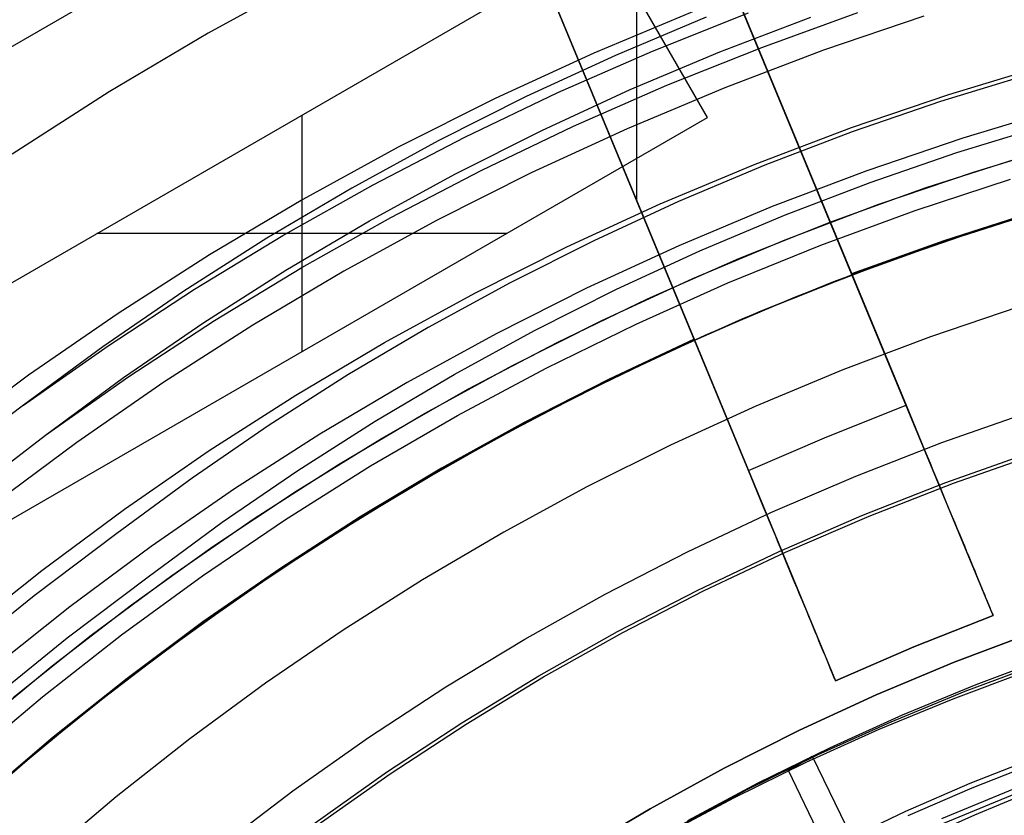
# Model space of a CAD drawing. Header units: millimetres. Extents: x 8926 to 10090, y -5004 to -3986.
# Tile 110 of 256: x 9491 to 9499, y -4335 to -4328. Entities that reach past the tile are written whole.
import ezdxf

# ---------------------------------------------------------------- set-up
doc = ezdxf.new("R2010")
doc.units = ezdxf.units.MM
for name, color, linetype in [('1', 7, 'Continuous'), ('COLOR EXT', 7, 'Continuous'), ('luz', 7, 'Continuous'), ('PLASTICO NEGRO', 7, 'Continuous')]:
    doc.layers.add(name, color=color, linetype=linetype)
doc.layers.add('BLANCO METALICO', color=7, linetype='Continuous', true_color=0xededed)

msp = doc.modelspace()

# ---------------------------------------------------------------- linework, layer by layer
at = {"layer": '1', "color": 250, "true_color": 0x111111}
for p, q in [((9496.6561, -4327.8663, 98.6312), (9495.8586, -4328.2021, 98.6312)), ((9496.1855, -4328.1636, 98.6312), (9497.0292, -4327.8263, 98.6312)), ((9496.7767, -4328.1707, 45.7922), (9497.5755, -4327.8657, 45.7922)), ((9497.1453, -4328.1313, 45.7922), (9497.9895, -4327.8258, 45.7922)), ((9496.3116, -4328.4646, 45.7922), (9497.1453, -4328.1313, 45.7922)), ((9495.8586, -4328.2021, 98.6312), (9495.0728, -4328.5646, 98.6312)), ((9495.3534, -4328.5286, 98.6312), (9496.1855, -4328.1636, 98.6312)), ((9495.9886, -4328.5026, 45.7922), (9496.7767, -4328.1707, 45.7922)), ((9499.501, -4328.3672, 46.0441), (9498.7156, -4328.6078, 46.0441)), ((9495.2121, -4328.8608, 45.7922), (9495.9886, -4328.5026, 45.7922)), ((9495.4894, -4328.8252, 45.7922), (9496.3116, -4328.4646, 45.7922)), ((9495.0728, -4328.5646, 98.6312), (9494.2997, -4328.9535, 98.6312)), ((9494.5339, -4328.9209, 98.6312), (9495.3534, -4328.5286, 98.6312)), ((9498.7156, -4328.6078, 46.0441), (9497.9388, -4328.8748, 46.0441)), ((9494.6796, -4329.2129, 45.7922), (9495.4894, -4328.8252, 45.7922)), ((9498.8614, -4329.0566, 98.1904), (9499.6327, -4328.8203, 98.1904)), ((9493.7277, -4329.3401, 98.6312), (9494.5339, -4328.9209, 98.6312)), ((9494.4482, -4329.2451, 45.7922), (9495.2121, -4328.8608, 45.7922)), ((9497.9388, -4328.8748, 46.0441), (9497.1714, -4329.1679, 46.0441)), ((9494.2997, -4328.9535, 98.6312), (9493.5402, -4329.3683, 98.6312)), ((9498.0986, -4329.3188, 98.1904), (9498.8614, -4329.0566, 98.1904)), ((9497.1714, -4329.1679, 46.0441), (9496.4143, -4329.4867, 46.0441)), ((9493.6977, -4329.6549, 45.7922), (9494.4482, -4329.2451, 45.7922)), ((9493.883, -4329.6271, 45.7922), (9494.6796, -4329.2129, 45.7922)), ((9493.5402, -4329.3683, 98.6312), (9492.7951, -4329.8084, 98.6312)), ((9492.9359, -4329.7857, 98.6312), (9493.7277, -4329.3401, 98.6312)), ((9497.345, -4329.6066, 98.1904), (9498.0986, -4329.3188, 98.1904)), ((9496.4143, -4329.4867, 46.0441), (9495.6684, -4329.8308, 46.0441)), ((9493.1006, -4330.0674, 45.7922), (9493.883, -4329.6271, 45.7922)), ((9496.6016, -4329.9196, 98.1904), (9497.345, -4329.6066, 98.1904)), ((9492.9615, -4330.0898, 45.7922), (9493.6977, -4329.6549, 45.7922)), ((9492.1592, -4330.2572, 98.6312), (9492.9359, -4329.7857, 98.6312)), ((9492.7951, -4329.8084, 98.6312), (9492.0653, -4330.2734, 98.6312)), ((9495.6684, -4329.8308, 46.0441), (9494.9346, -4330.1999, 46.0441)), ((9495.8692, -4330.2576, 98.1904), (9496.6016, -4329.9196, 98.1904)), ((9492.2403, -4330.5493, 45.7922), (9492.9615, -4330.0898, 45.7922)), ((9492.3332, -4330.5333, 45.7922), (9493.1006, -4330.0674, 45.7922)), ((9494.9346, -4330.1999, 46.0441), (9494.2136, -4330.5936, 46.0441)), ((9492.0653, -4330.2734, 98.6312), (9491.3515, -4330.7628, 98.6312)), ((9491.3986, -4330.7542, 98.6312), (9492.1592, -4330.2572, 98.6312)), ((9495.1485, -4330.62, 98.1904), (9495.8692, -4330.2576, 98.1904)), ((9491.5351, -4331.0329, 45.7922), (9492.2403, -4330.5493, 45.7922)), ((9491.5815, -4331.0244, 45.7922), (9492.3332, -4330.5333, 45.7922)), ((9494.2136, -4330.5936, 46.0441), (9493.5063, -4331.0114, 46.0441)), ((9494.4406, -4331.0066, 98.1904), (9495.1485, -4330.62, 98.1904)), ((9490.6548, -4331.276, 98.6312), (9491.3986, -4330.7542, 98.6312)), ((9491.3515, -4330.7628, 98.6312), (9490.6548, -4331.276, 98.6312)), ((9493.5063, -4331.0114, 46.0441), (9492.8136, -4331.4528, 46.0441)), ((9493.7461, -4331.4169, 98.1904), (9494.4406, -4331.0066, 98.1904)), ((9490.8466, -4331.54, 45.7922), (9491.5815, -4331.0244, 45.7922)), ((9490.8466, -4331.54, 45.7922), (9491.5351, -4331.0329, 45.7922)), ((9490.6548, -4331.276, 98.6312), (9489.8889, -4331.8533, 98.6312)), ((9493.0658, -4331.8503, 98.1904), (9493.7461, -4331.4169, 98.1904)), ((9492.8136, -4331.4528, 46.0441), (9492.1361, -4331.9174, 46.0441)), ((9490.0959, -4332.1168, 45.7922), (9490.8466, -4331.54, 45.7922)), ((9492.4005, -4332.3065, 98.1904), (9493.0658, -4331.8503, 98.1904)), ((9492.1361, -4331.9174, 46.0441), (9491.4747, -4332.4045, 46.0441)), ((9491.751, -4332.7849, 98.1904), (9492.4005, -4332.3065, 98.1904)), ((9491.4747, -4332.4045, 46.0441), (9490.7477, -4332.9525, 46.0441)), ((9491.0372, -4333.323, 98.1904), (9491.751, -4332.7849, 98.1904)), ((9490.7477, -4332.9525, 46.0441), (9490.0403, -4333.5255, 46.0441)), ((9490.3425, -4333.8856, 98.1904), (9491.0372, -4333.323, 98.1904)), ((9498.8356, -4333.5373, 48.3312), (9499.5295, -4333.2742, 48.3312)), ((9499.5295, -4333.2742, 96.1312), (9498.8356, -4333.5373, 96.1312)), ((9498.1511, -4333.8243, 48.3312), (9498.8356, -4333.5373, 48.3312)), ((9498.8356, -4333.5373, 96.1312), (9498.1511, -4333.8243, 96.1312)), ((9497.4769, -4334.1348, 48.3312), (9498.1511, -4333.8243, 48.3312)), ((9498.1511, -4333.8243, 96.1312), (9497.4769, -4334.1348, 96.1312)), ((9496.8139, -4334.4683, 48.3312), (9497.4769, -4334.1348, 48.3312)), ((9497.4769, -4334.1348, 96.1312), (9496.8139, -4334.4683, 96.1312)), ((9499.5489, -4334.3765, 48.3312), (9498.9756, -4334.6028, 48.3312)), ((9496.1628, -4334.8245, 48.3312), (9496.8139, -4334.4683, 48.3312)), ((9496.8139, -4334.4683, 96.1312), (9496.1628, -4334.8245, 96.1312)), ((9499.5644, -4334.4174, 96.1312), (9498.9923, -4334.6431, 96.1312)), ((9498.9756, -4334.6028, 48.3312), (9498.4102, -4334.8482, 48.3312)), ((9498.9923, -4334.6431, 96.1312), (9498.4282, -4334.888, 96.1312)), ((9498.7291, -4334.912, 48.3312), (9499.3686, -4334.6472, 48.3312)), ((9498.7463, -4334.9518, 96.1312), (9499.3845, -4334.6874, 96.1312)), ((9499.0195, -4334.8789, 144.4031), (9499.471, -4334.6912, 144.4031)), ((9495.5243, -4335.203, 48.3312), (9496.1628, -4334.8245, 48.3312)), ((9496.1628, -4334.8245, 96.1312), (9495.5243, -4335.203, 96.1312)), ((9498.4102, -4334.8482, 48.3312), (9497.8535, -4335.1126, 48.3312)), ((9498.5737, -4335.0788, 144.4031), (9499.0195, -4334.8789, 144.4031))]:
    msp.add_line(p, q, dxfattribs=at)
at = {"layer": 'BLANCO METALICO'}
for p, q in [((9490.3866, -4328.2175, 236.5324), (9493.1146, -4326.6425, 236.5324)), ((9490.3866, -4328.2175, 237.6612), (9493.1146, -4326.6425, 237.661)), ((9495.7683, -4327.1888, 236.5324), (9489.5329, -4330.7888, 236.5324)), ((9495.7683, -4327.1888, 237.6612), (9489.5329, -4330.7888, 237.6617)), ((9496.6683, -4328.7476, 236.5324), (9495.7683, -4327.1888, 236.5324)), ((9496.6683, -4328.7476, 237.6615), (9495.7683, -4327.1888, 237.6612)), ((9496.2156, -4327.9636, 236.5324), (9496.2155, -4327.9634, 237.6614)), ((9490.4329, -4332.3476, 236.5324), (9496.6683, -4328.7476, 236.5324)), ((9490.4329, -4332.3476, 237.6619), (9496.6683, -4328.7476, 237.6615)), ((9493.1006, -4328.729, 237.6614), (9493.1006, -4330.8075, 237.6618)), ((9496.6683, -4328.7476, 237.6615), (9496.6683, -4328.7476, 236.5324)), ((9492.6523, -4328.9878, 236.5324), (9492.6523, -4328.9878, 237.6614)), ((9498.591, -4329.3645, 219.1163), (9499.4291, -4329.0954, 219.1163)), ((9497.7626, -4329.6624, 219.1163), (9498.591, -4329.3645, 219.1163)), ((9498.4928, -4329.5658, 247.3632), (9499.3316, -4329.2908, 247.3632)), ((9499.0597, -4329.7354, 242.5324), (9499.883, -4329.4827, 242.5324)), ((9497.6641, -4329.8698, 247.3632), (9498.4928, -4329.5658, 247.3632)), ((9499.4203, -4329.6209, 251.5104), (9498.5933, -4329.8925, 251.5104)), ((9499.5737, -4329.574, 219.9163), (9498.752, -4329.8378, 219.9163)), ((9498.752, -4329.8378, 219.6163), (9499.5737, -4329.574, 219.6163)), ((9496.945, -4329.9887, 219.1163), (9497.7626, -4329.6624, 219.1163)), ((9494.9006, -4329.7682, 237.6616), (9491.3006, -4329.7682, 237.6615)), ((9498.2456, -4330.0162, 242.5324), (9499.0597, -4329.7354, 242.5324)), ((9496.8465, -4330.2025, 247.3632), (9497.6641, -4329.8698, 247.3632)), ((9498.752, -4329.8378, 219.9163), (9497.9399, -4330.1299, 219.9163)), ((9497.9399, -4330.1299, 219.6163), (9498.752, -4329.8378, 219.6163)), ((9498.5933, -4329.8925, 251.5104), (9497.7763, -4330.1927, 251.5104)), ((9496.1392, -4330.343, 219.1163), (9496.945, -4329.9887, 219.1163)), ((9497.4417, -4330.325, 242.5324), (9498.2456, -4330.0162, 242.5324)), ((9497.9399, -4330.1299, 219.9163), (9497.1384, -4330.4498, 219.9163)), ((9497.1384, -4330.4498, 219.6163), (9497.9399, -4330.1299, 219.6163)), ((9496.041, -4330.5634, 247.3632), (9496.8465, -4330.2025, 247.3632)), ((9497.7763, -4330.1927, 251.5104), (9496.9702, -4330.5212, 251.5104)), ((9495.3461, -4330.725, 219.1163), (9496.1392, -4330.343, 219.1163)), ((9496.6489, -4330.6612, 242.5324), (9497.4417, -4330.325, 242.5324)), ((9497.1384, -4330.4498, 219.9163), (9496.3483, -4330.7972, 219.9163)), ((9496.3483, -4330.7972, 219.6163), (9497.1384, -4330.4498, 219.6163)), ((9493.5523, -4330.5467, 236.5324), (9493.5523, -4330.5466, 237.6617)), ((9495.2485, -4330.9522, 247.3632), (9496.041, -4330.5634, 247.3632)), ((9496.9702, -4330.5212, 251.5104), (9496.176, -4330.8775, 251.5104)), ((9495.8681, -4331.0245, 242.5324), (9496.6489, -4330.6612, 242.5324)), ((9494.5666, -4331.1341, 219.1163), (9495.3461, -4330.725, 219.1163)), ((9496.3483, -4330.7972, 219.9163), (9495.5708, -4331.1717, 219.9163)), ((9495.5708, -4331.1717, 219.6163), (9496.3483, -4330.7972, 219.6163)), ((9496.176, -4330.8775, 251.5104), (9495.3947, -4331.2612, 251.5104)), ((9494.4701, -4331.3684, 247.3632), (9495.2485, -4330.9522, 247.3632)), ((9495.1004, -4331.4146, 242.5324), (9495.8681, -4331.0245, 242.5324)), ((9493.8017, -4331.5698, 219.1163), (9494.5666, -4331.1341, 219.1163)), ((9495.5708, -4331.1717, 219.9163), (9494.8066, -4331.5727, 219.9163)), ((9494.8066, -4331.5727, 219.6163), (9495.5708, -4331.1717, 219.6163)), ((9495.3947, -4331.2612, 251.5104), (9494.6272, -4331.672, 251.5104)), ((9498.7288, -4331.6055, 247.3632), (9499.4954, -4331.3378, 247.3632)), ((9493.7066, -4331.8114, 247.3632), (9494.4701, -4331.3684, 247.3632)), ((9494.3465, -4331.8308, 242.5324), (9495.1004, -4331.4146, 242.5324)), ((9493.0524, -4332.0317, 219.1163), (9493.8017, -4331.5698, 219.1163)), ((9494.8066, -4331.5727, 219.9163), (9494.0567, -4331.9999, 219.9163)), ((9494.0567, -4331.9999, 219.6163), (9494.8066, -4331.5727, 219.6163)), ((9497.9721, -4331.8996, 247.3632), (9498.7288, -4331.6055, 247.3632)), ((9494.6272, -4331.672, 251.5104), (9493.8745, -4332.1091, 251.5104)), ((9498.7649, -4331.9564, 236.5324), (9499.5128, -4331.6919, 236.5324)), ((9498.8319, -4331.9633, 251.5104), (9499.5852, -4331.6993, 251.5104)), ((9492.959, -4332.2808, 247.3632), (9493.7066, -4331.8114, 247.3632)), ((9493.6074, -4332.2727, 242.5324), (9494.3465, -4331.8308, 242.5324)), ((9497.226, -4332.2199, 247.3632), (9497.9721, -4331.8996, 247.3632)), ((9498.0265, -4332.2465, 236.5324), (9498.7649, -4331.9564, 236.5324)), ((9498.0883, -4332.2533, 251.5104), (9498.8319, -4331.9633, 251.5104)), ((9492.3194, -4332.5192, 219.1163), (9493.0524, -4332.0317, 219.1163)), ((9494.0567, -4331.9999, 219.9163), (9493.322, -4332.4528, 219.9163)), ((9493.322, -4332.4528, 219.6163), (9494.0567, -4331.9999, 219.6163)), ((9493.8745, -4332.1091, 251.5104), (9493.1375, -4332.5723, 251.5104)), ((9496.4916, -4332.5659, 247.3632), (9497.226, -4332.2199, 247.3632)), ((9492.2283, -4332.7759, 247.3632), (9492.959, -4332.2808, 247.3632)), ((9492.8839, -4332.7399, 242.5324), (9493.6074, -4332.2727, 242.5324)), ((9497.2986, -4332.5619, 236.5324), (9498.0265, -4332.2465, 236.5324)), ((9497.3551, -4332.569, 251.5104), (9498.0883, -4332.2533, 251.5104)), ((9493.322, -4332.4528, 219.9163), (9492.6034, -4332.9307, 219.9163)), ((9492.6034, -4332.9307, 219.6163), (9493.322, -4332.4528, 219.6163)), ((9491.6036, -4333.0317, 219.1163), (9492.3194, -4332.5192, 219.1163)), ((9493.1375, -4332.5723, 251.5104), (9492.4171, -4333.0608, 251.5104)), ((9495.7696, -4332.9372, 247.3632), (9496.4916, -4332.5659, 247.3632)), ((9496.582, -4332.9022, 236.5324), (9497.2986, -4332.5619, 236.5324)), ((9496.6334, -4332.91, 251.5104), (9497.3551, -4332.569, 251.5104)), ((9492.177, -4333.2317, 242.5324), (9492.8839, -4332.7399, 242.5324)), ((9491.5152, -4333.2961, 247.3632), (9492.2283, -4332.7759, 247.3632)), ((9495.8775, -4333.267, 236.5324), (9496.582, -4332.9022, 236.5324)), ((9495.924, -4333.2758, 251.5104), (9496.6334, -4332.91, 251.5104)), ((9492.6034, -4332.9307, 219.9163), (9491.9017, -4333.4332, 219.9163)), ((9491.9017, -4333.4332, 219.6163), (9492.6034, -4332.9307, 219.6163)), ((9495.0609, -4333.3335, 247.3632), (9495.7696, -4332.9372, 247.3632)), ((9490.906, -4333.5686, 219.1163), (9491.6036, -4333.0317, 219.1163)), ((9492.4171, -4333.0608, 251.5104), (9491.7141, -4333.5741, 251.5104)), ((9491.4874, -4333.7475, 242.5324), (9492.177, -4333.2317, 242.5324)), ((9490.8206, -4333.8409, 247.3632), (9491.5152, -4333.2961, 247.3632)), ((9494.3665, -4333.7541, 247.3632), (9495.0609, -4333.3335, 247.3632)), ((9495.1861, -4333.6559, 236.5324), (9495.8775, -4333.267, 236.5324)), ((9495.2277, -4333.6661, 251.5104), (9495.924, -4333.2758, 251.5104)), ((9491.9017, -4333.4332, 219.9163), (9491.2178, -4333.9595, 219.9163)), ((9491.2178, -4333.9595, 219.6163), (9491.9017, -4333.4332, 219.6163)), ((9490.2274, -4334.1293, 219.1163), (9490.906, -4333.5686, 219.1163)), ((9491.7141, -4333.5741, 251.5104), (9491.0293, -4334.1115, 251.5104)), ((9494.5085, -4334.0684, 236.5324), (9495.1861, -4333.6559, 236.5324)), ((9494.5454, -4334.0804, 251.5104), (9495.2277, -4333.6661, 251.5104)), ((9490.816, -4334.2868, 242.5324), (9491.4874, -4333.7475, 242.5324)), ((9493.6871, -4334.1987, 247.3632), (9494.3665, -4333.7541, 247.3632)), ((9490.1455, -4334.4095, 247.3632), (9490.8206, -4333.8409, 247.3632)), ((9491.2178, -4333.9595, 219.9163), (9490.5524, -4334.5092, 219.9163)), ((9490.5524, -4334.5092, 219.6163), (9491.2178, -4333.9595, 219.6163)), ((9491.0293, -4334.1115, 251.5104), (9490.3638, -4334.6725, 251.5104)), ((9493.8455, -4334.504, 236.5324), (9494.5085, -4334.0684, 236.5324)), ((9493.8779, -4334.5181, 251.5104), (9494.5454, -4334.0804, 251.5104)), ((9493.0236, -4334.6666, 247.3632), (9493.6871, -4334.1987, 247.3632)), ((9490.1636, -4334.8489, 242.5324), (9490.816, -4334.2868, 242.5324)), ((9493.1979, -4334.9622, 236.5324), (9493.8455, -4334.504, 236.5324)), ((9493.226, -4334.9787, 251.5104), (9493.8779, -4334.5181, 251.5104)), ((9492.3767, -4335.1573, 247.3632), (9493.0236, -4334.6666, 247.3632))]:
    msp.add_line(p, q, dxfattribs=at)
at = {"layer": 'BLANCO METALICO', "color": 3, "true_color": 0x00ff00}
for p, q in [((9499.0066, -4329.227, 218.114), (9499.8492, -4328.9723, 218.114)), ((9499.0066, -4329.227, 218.114), (9499.8492, -4328.9723, 218.114)), ((9499.0066, -4329.227, 220.9685), (9499.8492, -4328.9723, 220.9685)), ((9498.1732, -4329.5107, 218.114), (9499.0066, -4329.227, 218.114)), ((9498.1732, -4329.5107, 218.114), (9499.0066, -4329.227, 218.114)), ((9498.1732, -4329.5107, 220.9685), (9499.0066, -4329.227, 220.9685)), ((9497.3502, -4329.8229, 218.114), (9498.1732, -4329.5107, 218.114)), ((9497.3502, -4329.8229, 218.114), (9498.1732, -4329.5107, 218.114)), ((9497.3502, -4329.8229, 220.9685), (9498.1732, -4329.5107, 220.9685)), ((9496.5384, -4330.1634, 218.114), (9497.3502, -4329.8229, 218.114)), ((9496.5384, -4330.1634, 218.114), (9497.3502, -4329.8229, 218.114)), ((9496.5384, -4330.1634, 220.9685), (9497.3502, -4329.8229, 220.9685)), ((9495.7388, -4330.5316, 218.114), (9496.5384, -4330.1634, 218.114)), ((9495.7388, -4330.5316, 218.114), (9496.5384, -4330.1634, 218.114)), ((9495.7388, -4330.5316, 220.9685), (9496.5384, -4330.1634, 220.9685)), ((9494.9525, -4330.9273, 218.114), (9495.7388, -4330.5316, 218.114)), ((9494.9525, -4330.9273, 218.114), (9495.7388, -4330.5316, 218.114)), ((9494.9525, -4330.9273, 220.9685), (9495.7388, -4330.5316, 220.9685)), ((9494.1802, -4331.3498, 218.114), (9494.9525, -4330.9273, 218.114)), ((9494.1802, -4331.3498, 218.114), (9494.9525, -4330.9273, 218.114)), ((9494.1802, -4331.3498, 220.9685), (9494.9525, -4330.9273, 220.9685)), ((9493.423, -4331.7988, 218.114), (9494.1802, -4331.3498, 218.114)), ((9493.423, -4331.7988, 218.114), (9494.1802, -4331.3498, 218.114)), ((9493.423, -4331.7988, 220.9685), (9494.1802, -4331.3498, 220.9685)), ((9492.6818, -4332.2736, 218.114), (9493.423, -4331.7988, 218.114)), ((9492.6818, -4332.2736, 218.114), (9493.423, -4331.7988, 218.114)), ((9492.6818, -4332.2736, 220.9685), (9493.423, -4331.7988, 220.9685)), ((9491.9574, -4332.7738, 218.114), (9492.6818, -4332.2736, 218.114)), ((9491.9574, -4332.7738, 218.114), (9492.6818, -4332.2736, 218.114)), ((9491.9574, -4332.7738, 220.9685), (9492.6818, -4332.2736, 220.9685)), ((9491.2506, -4333.2986, 218.114), (9491.9574, -4332.7738, 218.114)), ((9491.2506, -4333.2986, 218.114), (9491.9574, -4332.7738, 218.114)), ((9491.2506, -4333.2986, 220.9685), (9491.9574, -4332.7738, 220.9685)), ((9490.5624, -4333.8475, 218.114), (9491.2506, -4333.2986, 218.114)), ((9490.5624, -4333.8475, 218.114), (9491.2506, -4333.2986, 218.114)), ((9490.5624, -4333.8475, 220.9685), (9491.2506, -4333.2986, 220.9685))]:
    msp.add_line(p, q, dxfattribs=at)
at = {"layer": 'COLOR EXT', "color": 30, "true_color": 0xff8d00}
for p, q in [((9497.9354, -4330.1226, 16.2621), (9494.8754, -4322.7351, 16.2621)), ((9495.0643, -4323.1911, 26.5621), (9498.414, -4331.278, 26.5621)), ((9499.1798, -4333.1268, 21.4121), (9495.0643, -4323.1911, 21.4121)), ((9493.4896, -4323.3092, 16.2621), (9496.5496, -4330.6967, 16.2621)), ((9497.0282, -4331.8521, 26.5621), (9493.6785, -4323.7652, 26.5621)), ((9493.6785, -4323.7652, 21.4121), (9497.794, -4333.7008, 21.4121)), ((9496.0462, -4329.4815, 26.5621), (9496.0462, -4325.5618, 26.5621)), ((9497.0276, -4327.931, 16.2621), (9497.0276, -4327.931, 26.5621)), ((9495.6418, -4328.505, 16.2621), (9495.6418, -4328.505, 26.5621)), ((9499.5648, -4329.5677, 16.2621), (9498.7454, -4329.8311, 16.2621)), ((9498.7454, -4329.8311, 19.7621), (9499.5648, -4329.5677, 19.7621)), ((9499.5648, -4329.5677, 18.0121), (9498.7454, -4329.8311, 18.0121)), ((9498.7454, -4329.8311, 16.2621), (9497.9354, -4330.1226, 16.2621)), ((9497.9354, -4330.1226, 19.7621), (9498.7454, -4329.8311, 19.7621)), ((9498.7454, -4329.8311, 18.0121), (9497.9354, -4330.1226, 18.0121)), ((9499.1798, -4333.1268, 19.7621), (9497.9354, -4330.1226, 19.7621)), ((9497.9354, -4330.1226, 19.7621), (9497.9354, -4330.1226, 16.2621)), ((9495.7969, -4331.0504, 19.7621), (9496.5496, -4330.6967, 19.7621)), ((9495.7969, -4331.0504, 16.2621), (9496.5496, -4330.6967, 16.2621)), ((9496.5496, -4330.6967, 18.0121), (9495.7969, -4331.0504, 18.0121)), ((9496.5496, -4330.6967, 16.2621), (9496.5496, -4330.6967, 19.7621)), ((9496.5496, -4330.6967, 19.7621), (9497.794, -4333.7008, 19.7621)), ((9495.0564, -4331.429, 19.7621), (9495.7969, -4331.0504, 19.7621)), ((9495.0564, -4331.429, 16.2621), (9495.7969, -4331.0504, 16.2621)), ((9495.7969, -4331.0504, 18.0121), (9495.0564, -4331.429, 18.0121)), ((9497.7166, -4331.5541, 26.5621), (9498.414, -4331.278, 26.5621)), ((9498.414, -4331.278, 26.5621), (9498.4407, -4331.3425, 26.5609)), ((9498.4407, -4331.3425, 26.5609), (9498.4674, -4331.407, 26.5573)), ((9494.3289, -4331.832, 19.7621), (9495.0564, -4331.429, 19.7621)), ((9494.3289, -4331.832, 16.2621), (9495.0564, -4331.429, 16.2621)), ((9495.0564, -4331.429, 18.0121), (9494.3289, -4331.832, 18.0121)), ((9498.4674, -4331.407, 26.5573), (9498.494, -4331.4712, 26.5512)), ((9498.494, -4331.4712, 26.5512), (9498.5205, -4331.5353, 26.5427)), ((9497.0282, -4331.8521, 26.5621), (9497.7166, -4331.5541, 26.5621)), ((9498.5205, -4331.5353, 26.5427), (9498.5469, -4331.599, 26.5318)), ((9498.5469, -4331.599, 26.5318), (9498.5732, -4331.6623, 26.5185)), ((9498.5732, -4331.6623, 26.5185), (9498.5992, -4331.7252, 26.5028)), ((9498.5992, -4331.7252, 26.5028), (9498.625, -4331.7875, 26.4848)), ((9498.625, -4331.7875, 26.4848), (9498.6506, -4331.8492, 26.4644)), ((9493.6151, -4332.259, 19.7621), (9494.3289, -4331.832, 19.7621)), ((9493.6151, -4332.259, 16.2621), (9494.3289, -4331.832, 16.2621)), ((9494.3289, -4331.832, 18.0121), (9493.6151, -4332.259, 18.0121)), ((9497.0549, -4331.9166, 26.5609), (9497.0282, -4331.8521, 26.5621)), ((9498.6506, -4331.8492, 26.4644), (9498.6759, -4331.9102, 26.4416)), ((9497.0816, -4331.981, 26.5573), (9497.0549, -4331.9166, 26.5609)), ((9498.6759, -4331.9102, 26.4416), (9498.7008, -4331.9704, 26.4166)), ((9497.1082, -4332.0453, 26.5512), (9497.0816, -4331.981, 26.5573)), ((9497.1347, -4332.1093, 26.5427), (9497.1082, -4332.0453, 26.5512)), ((9498.7008, -4331.9704, 26.4166), (9498.7254, -4332.0298, 26.3894)), ((9498.7254, -4332.0298, 26.3894), (9498.7496, -4332.0883, 26.3599)), ((9497.1611, -4332.173, 26.5318), (9497.1347, -4332.1093, 26.5427)), ((9498.7496, -4332.0883, 26.3599), (9498.7734, -4332.1458, 26.3282)), ((9497.1874, -4332.2364, 26.5185), (9497.1611, -4332.173, 26.5318)), ((9498.7734, -4332.1458, 26.3282), (9498.7968, -4332.2022, 26.2943)), ((9498.7968, -4332.2022, 26.2943), (9498.8197, -4332.2575, 26.2584)), ((9492.916, -4332.7095, 19.7621), (9493.6151, -4332.259, 19.7621)), ((9492.916, -4332.7095, 16.2621), (9493.6151, -4332.259, 16.2621)), ((9493.6151, -4332.259, 18.0121), (9492.916, -4332.7095, 18.0121)), ((9497.2134, -4332.2992, 26.5028), (9497.1874, -4332.2364, 26.5185)), ((9497.2392, -4332.3615, 26.4848), (9497.2134, -4332.2992, 26.5028)), ((9498.8197, -4332.2575, 26.2584), (9498.8421, -4332.3117, 26.2204)), ((9498.8421, -4332.3117, 26.2204), (9498.864, -4332.3645, 26.1803)), ((9497.2648, -4332.4232, 26.4644), (9497.2392, -4332.3615, 26.4848)), ((9498.864, -4332.3645, 26.1803), (9498.8854, -4332.416, 26.1383)), ((9497.29, -4332.4842, 26.4416), (9497.2648, -4332.4232, 26.4644)), ((9497.315, -4332.5445, 26.4166), (9497.29, -4332.4842, 26.4416)), ((9498.8854, -4332.416, 26.1383), (9498.9061, -4332.4662, 26.0944)), ((9498.9061, -4332.4662, 26.0944), (9498.9263, -4332.5149, 26.0486)), ((9497.3396, -4332.6039, 26.3894), (9497.315, -4332.5445, 26.4166)), ((9498.9263, -4332.5149, 26.0486), (9498.9459, -4332.5621, 26.001)), ((9498.9459, -4332.5621, 26.001), (9498.9648, -4332.6077, 25.9516)), ((9497.3638, -4332.6623, 26.3599), (9497.3396, -4332.6039, 26.3894)), ((9498.9648, -4332.6077, 25.9516), (9498.983, -4332.6517, 25.9006)), ((9498.983, -4332.6517, 25.9006), (9499.0005, -4332.6941, 25.8479)), ((9492.2323, -4333.183, 19.7621), (9492.916, -4332.7095, 19.7621)), ((9492.2323, -4333.183, 16.2621), (9492.916, -4332.7095, 16.2621)), ((9492.916, -4332.7095, 18.0121), (9492.2323, -4333.183, 18.0121)), ((9497.3876, -4332.7198, 26.3282), (9497.3638, -4332.6623, 26.3599)), ((9497.411, -4332.7763, 26.2943), (9497.3876, -4332.7198, 26.3282)), ((9499.0005, -4332.6941, 25.8479), (9499.0174, -4332.7347, 25.7936)), ((9499.0174, -4332.7347, 25.7936), (9499.0334, -4332.7735, 25.7379)), ((9497.4339, -4332.8316, 26.2584), (9497.411, -4332.7763, 26.2943)), ((9497.4563, -4332.8857, 26.2204), (9497.4339, -4332.8316, 26.2584)), ((9499.0334, -4332.7735, 25.7379), (9499.0488, -4332.8105, 25.6807)), ((9499.0488, -4332.8105, 25.6807), (9499.0633, -4332.8457, 25.6221)), ((9497.4782, -4332.9385, 26.1803), (9497.4563, -4332.8857, 26.2204)), ((9499.0633, -4332.8457, 25.6221), (9499.0771, -4332.8789, 25.5623)), ((9499.0771, -4332.8789, 25.5623), (9499.0901, -4332.9102, 25.5012)), ((9499.0901, -4332.9102, 25.5012), (9499.1022, -4332.9395, 25.439)), ((9497.4996, -4332.9901, 26.1383), (9497.4782, -4332.9385, 26.1803)), ((9497.5203, -4333.0402, 26.0944), (9497.4996, -4332.9901, 26.1383)), ((9499.1022, -4332.9395, 25.439), (9499.1135, -4332.9668, 25.3757)), ((9499.1135, -4332.9668, 25.3757), (9499.124, -4332.992, 25.3115)), ((9499.124, -4332.992, 25.3115), (9499.1335, -4333.0152, 25.2463)), ((9497.5405, -4333.0889, 26.0486), (9497.5203, -4333.0402, 26.0944)), ((9497.56, -4333.1361, 26.001), (9497.5405, -4333.0889, 26.0486)), ((9499.1335, -4333.0152, 25.2463), (9499.1422, -4333.0362, 25.1803)), ((9499.1422, -4333.0362, 25.1803), (9499.1501, -4333.0551, 25.1135)), ((9499.1501, -4333.0551, 25.1135), (9499.157, -4333.0718, 25.0461)), ((9499.157, -4333.0718, 25.0461), (9499.163, -4333.0863, 24.978)), ((9499.163, -4333.0863, 24.978), (9499.1681, -4333.0986, 24.9095)), ((9497.5789, -4333.1817, 25.9516), (9497.56, -4333.1361, 26.001)), ((9498.4819, -4333.4019, 24.5621), (9499.1798, -4333.1268, 24.5621)), ((9499.1798, -4333.1268, 19.7621), (9498.4819, -4333.4019, 19.7621)), ((9499.1798, -4333.1268, 22.1621), (9498.4819, -4333.4019, 22.1621)), ((9499.1681, -4333.0986, 24.9095), (9499.1723, -4333.1087, 24.8405)), ((9499.1723, -4333.1087, 24.8405), (9499.1756, -4333.1166, 24.7712)), ((9499.1756, -4333.1166, 24.7712), (9499.1779, -4333.1223, 24.7017)), ((9499.1779, -4333.1223, 24.7017), (9499.1793, -4333.1257, 24.6319)), ((9499.1793, -4333.1257, 24.6319), (9499.1798, -4333.1268, 24.5621)), ((9499.1798, -4333.1268, 24.5621), (9499.1798, -4333.1268, 19.7621)), ((9491.5647, -4333.679, 19.7621), (9492.2323, -4333.183, 19.7621)), ((9491.5647, -4333.679, 16.2621), (9492.2323, -4333.183, 16.2621)), ((9492.2323, -4333.183, 18.0121), (9491.5647, -4333.679, 18.0121)), ((9497.5972, -4333.2258, 25.9006), (9497.5789, -4333.1817, 25.9516)), ((9497.6147, -4333.2681, 25.8479), (9497.5972, -4333.2258, 25.9006)), ((9497.6315, -4333.3087, 25.7936), (9497.6147, -4333.2681, 25.8479)), ((9497.6476, -4333.3475, 25.7379), (9497.6315, -4333.3087, 25.7936)), ((9497.663, -4333.3846, 25.6807), (9497.6476, -4333.3475, 25.7379)), ((9497.6775, -4333.4197, 25.6221), (9497.663, -4333.3846, 25.6807)), ((9497.6913, -4333.453, 25.5623), (9497.6775, -4333.4197, 25.6221)), ((9497.794, -4333.7008, 24.5621), (9498.4819, -4333.4019, 24.5621)), ((9498.4819, -4333.4019, 19.7621), (9497.794, -4333.7008, 19.7621)), ((9498.4819, -4333.4019, 22.1621), (9497.794, -4333.7008, 22.1621)), ((9498.4819, -4333.4019, 19.7621), (9498.4819, -4333.4019, 24.5621)), ((9497.7043, -4333.4842, 25.5012), (9497.6913, -4333.453, 25.5623)), ((9497.7164, -4333.5135, 25.439), (9497.7043, -4333.4842, 25.5012)), ((9497.7277, -4333.5408, 25.3757), (9497.7164, -4333.5135, 25.439)), ((9497.7381, -4333.5661, 25.3115), (9497.7277, -4333.5408, 25.3757)), ((9497.7477, -4333.5892, 25.2463), (9497.7381, -4333.5661, 25.3115)), ((9497.7564, -4333.6102, 25.1803), (9497.7477, -4333.5892, 25.2463)), ((9497.7642, -4333.6291, 25.1135), (9497.7564, -4333.6102, 25.1803)), ((9490.9139, -4334.1969, 19.7621), (9491.5647, -4333.679, 19.7621)), ((9490.9139, -4334.1969, 16.2621), (9491.5647, -4333.679, 16.2621)), ((9491.5647, -4333.679, 18.0121), (9490.9139, -4334.1969, 18.0121)), ((9497.7712, -4333.6458, 25.0461), (9497.7642, -4333.6291, 25.1135)), ((9497.7772, -4333.6603, 24.978), (9497.7712, -4333.6458, 25.0461)), ((9497.7823, -4333.6727, 24.9095), (9497.7772, -4333.6603, 24.978)), ((9497.7865, -4333.6828, 24.8405), (9497.7823, -4333.6727, 24.9095)), ((9497.7897, -4333.6907, 24.7712), (9497.7865, -4333.6828, 24.8405)), ((9497.7921, -4333.6963, 24.7017), (9497.7897, -4333.6907, 24.7712)), ((9497.7935, -4333.6997, 24.6319), (9497.7921, -4333.6963, 24.7017)), ((9497.794, -4333.7008, 24.5621), (9497.7935, -4333.6997, 24.6319)), ((9497.794, -4333.7008, 19.7621), (9497.794, -4333.7008, 24.5621)), ((9490.2808, -4334.7362, 19.7621), (9490.9139, -4334.1969, 19.7621)), ((9490.2808, -4334.7362, 16.2621), (9490.9139, -4334.1969, 16.2621)), ((9490.9139, -4334.1969, 18.0121), (9490.2808, -4334.7362, 18.0121))]:
    msp.add_line(p, q, dxfattribs=at)
at = {"layer": 'luz', "color": 7, "true_color": 0xffffff}
for p, q in [((9493.167, -4327.5197, -21.1584), (9492.2782, -4328.006, -21.1584)), ((9496.5504, -4327.8119, -20.4331), (9495.6696, -4328.1812, -20.4331)), ((9498.5697, -4327.8578, -20.1197), (9497.6893, -4328.1573, -20.1197)), ((9492.2782, -4328.006, -21.1584), (9491.4067, -4328.5226, -21.1584)), ((9497.6893, -4328.1573, -20.1197), (9496.8199, -4328.4871, -20.1197)), ((9495.6696, -4328.1812, -20.4331), (9494.8022, -4328.5806, -20.4331)), ((9498.7903, -4328.5447, -20.1197), (9499.6566, -4328.2829, -20.1197)), ((9496.8199, -4328.4871, -20.1197), (9495.9623, -4328.8466, -20.1197)), ((9491.4067, -4328.5226, -21.1584), (9490.5536, -4329.069, -21.1584)), ((9494.8022, -4328.5806, -20.4331), (9493.949, -4329.0098, -20.4331)), ((9497.9335, -4328.8362, -20.1197), (9498.7903, -4328.5447, -20.1197)), ((9499.7665, -4328.6709, -20.0832), (9498.9135, -4328.9286, -20.0832)), ((9495.9623, -4328.8466, -20.1197), (9495.1176, -4329.2356, -20.1197)), ((9497.0873, -4329.1571, -20.1197), (9497.9335, -4328.8362, -20.1197)), ((9498.9135, -4328.9286, -20.0832), (9498.0699, -4329.2156, -20.0832)), ((9493.949, -4329.0098, -20.4331), (9493.1112, -4329.4681, -20.4331)), ((9496.2527, -4329.5071, -20.1197), (9497.0873, -4329.1571, -20.1197)), ((9495.1176, -4329.2356, -20.1197), (9494.2869, -4329.6535, -20.1197)), ((9498.0699, -4329.2156, -20.0832), (9497.2368, -4329.5316, -20.0832)), ((9493.1112, -4329.4681, -20.4331), (9492.2897, -4329.9551, -20.4331)), ((9495.4306, -4329.8856, -20.1197), (9496.2527, -4329.5071, -20.1197)), ((9497.2368, -4329.5316, -20.0832), (9496.415, -4329.8762, -20.0832)), ((9494.2869, -4329.6535, -20.1197), (9493.4711, -4330.0998, -20.1197)), ((9494.6222, -4330.2923, -20.1197), (9495.4306, -4329.8856, -20.1197)), ((9496.415, -4329.8762, -20.0832), (9495.6056, -4330.2489, -20.0832)), ((9492.2897, -4329.9551, -20.4331), (9491.4855, -4330.4701, -20.4331)), ((9493.4711, -4330.0998, -20.1197), (9492.6711, -4330.574, -20.1197)), ((9493.8282, -4330.7266, -20.1197), (9494.6222, -4330.2923, -20.1197)), ((9495.6056, -4330.2489, -20.0832), (9494.8095, -4330.6493, -20.0832)), ((9491.4855, -4330.4701, -20.4331), (9490.6995, -4331.0127, -20.4331)), ((9492.6711, -4330.574, -20.1197), (9491.8881, -4331.0755, -20.1197)), ((9494.8095, -4330.6493, -20.0832), (9494.0278, -4331.077, -20.0832)), ((9493.0497, -4331.1881, -20.1197), (9493.8282, -4330.7266, -20.1197)), ((9490.6995, -4331.0127, -20.4331), (9489.9328, -4331.582, -20.4331)), ((9491.8881, -4331.0755, -20.1197), (9491.1228, -4331.6037, -20.1197)), ((9494.0278, -4331.077, -20.0832), (9493.2613, -4331.5314, -20.0832)), ((9492.2876, -4331.6762, -20.1197), (9493.0497, -4331.1881, -20.1197)), ((9493.2613, -4331.5314, -20.0832), (9492.5109, -4332.012, -20.0832)), ((9491.1228, -4331.6037, -20.1197), (9490.3762, -4332.1581, -20.1197)), ((9491.5428, -4332.1903, -20.1197), (9492.2876, -4331.6762, -20.1197)), ((9492.5109, -4332.012, -20.0832), (9491.7775, -4332.5182, -20.0832)), ((9490.8162, -4332.7298, -20.1197), (9491.5428, -4332.1903, -20.1197)), ((9491.7775, -4332.5182, -20.0832), (9491.0621, -4333.0494, -20.0832)), ((9490.1086, -4333.2941, -20.1197), (9490.8162, -4332.7298, -20.1197)), ((9491.0621, -4333.0494, -20.0832), (9490.3654, -4333.6049, -20.0832))]:
    msp.add_line(p, q, dxfattribs=at)
at = {"layer": 'PLASTICO NEGRO', "color": 254, "true_color": 0xcad1ee}
for p, q in [((9499.4128, -4330.4096, 29.5621), (9498.63, -4330.6749, 29.5621)), ((9499.4128, -4330.4096, 31.0621), (9498.63, -4330.6749, 31.0621)), ((9499.4128, -4330.4096, 30.3121), (9498.63, -4330.6749, 30.3121)), ((9498.63, -4330.6749, 29.5621), (9497.8567, -4330.9668, 29.5621)), ((9498.63, -4330.6749, 31.0621), (9497.8567, -4330.9668, 31.0621)), ((9498.63, -4330.6749, 30.3121), (9497.8567, -4330.9668, 30.3121)), ((9497.8567, -4330.9668, 29.5621), (9497.0938, -4331.2848, 29.5621)), ((9497.8567, -4330.9668, 31.0621), (9497.0938, -4331.2848, 31.0621)), ((9497.8567, -4330.9668, 30.3121), (9497.0938, -4331.2848, 30.3121)), ((9497.0938, -4331.2848, 29.5621), (9496.3422, -4331.6287, 29.5621)), ((9497.0938, -4331.2848, 31.0621), (9496.3422, -4331.6287, 31.0621)), ((9497.0938, -4331.2848, 30.3121), (9496.3422, -4331.6287, 30.3121)), ((9496.3422, -4331.6287, 29.5621), (9495.6028, -4331.9979, 29.5621)), ((9496.3422, -4331.6287, 31.0621), (9495.6028, -4331.9979, 31.0621)), ((9496.3422, -4331.6287, 30.3121), (9495.6028, -4331.9979, 30.3121)), ((9495.6028, -4331.9979, 29.5621), (9494.8764, -4332.3922, 29.5621)), ((9495.6028, -4331.9979, 31.0621), (9494.8764, -4332.3922, 31.0621)), ((9495.6028, -4331.9979, 30.3121), (9494.8764, -4332.3922, 30.3121)), ((9494.8764, -4332.3922, 29.5621), (9494.1638, -4332.811, 29.5621)), ((9494.8764, -4332.3922, 31.0621), (9494.1638, -4332.811, 31.0621)), ((9494.8764, -4332.3922, 30.3121), (9494.1638, -4332.811, 30.3121)), ((9494.1638, -4332.811, 29.5621), (9493.4659, -4333.2538, 29.5621)), ((9494.1638, -4332.811, 31.0621), (9493.4659, -4333.2538, 31.0621)), ((9494.1638, -4332.811, 30.3121), (9493.4659, -4333.2538, 30.3121)), ((9493.4659, -4333.2538, 29.5621), (9492.7835, -4333.7201, 29.5621)), ((9493.4659, -4333.2538, 31.0621), (9492.7835, -4333.7201, 31.0621)), ((9493.4659, -4333.2538, 30.3121), (9492.7835, -4333.7201, 30.3121)), ((9499.0316, -4333.7318, 30.4566), (9499.6891, -4333.4856, 30.3445)), ((9498.8275, -4333.8573, 28.9758), (9499.4867, -4333.6105, 28.8635)), ((9499.5879, -4333.5481, 29.604), (9498.9295, -4333.7946, 29.7162)), ((9492.7835, -4333.7201, 29.5621), (9492.1174, -4334.2095, 29.5621)), ((9492.7835, -4333.7201, 31.0621), (9492.1174, -4334.2095, 31.0621)), ((9492.7835, -4333.7201, 30.3121), (9492.1174, -4334.2095, 30.3121)), ((9498.3827, -4333.9994, 30.5701), (9499.0316, -4333.7318, 30.4566)), ((9498.1768, -4334.1256, 29.0896), (9498.8275, -4333.8573, 28.9758)), ((9498.9295, -4333.7946, 29.7162), (9498.2798, -4334.0625, 29.8298)), ((9497.7432, -4334.2881, 30.6848), (9498.3827, -4333.9994, 30.5701)), ((9497.5356, -4334.4149, 29.2047), (9498.1768, -4334.1256, 29.0896)), ((9498.2798, -4334.0625, 29.8298), (9497.6394, -4334.3515, 29.9448)), ((9492.1174, -4334.2095, 29.5621), (9491.4684, -4334.7212, 29.5621)), ((9492.1174, -4334.2095, 31.0621), (9491.4684, -4334.7212, 31.0621)), ((9492.1174, -4334.2095, 30.3121), (9491.4684, -4334.7212, 30.3121)), ((9497.1137, -4334.5975, 30.8008), (9497.7432, -4334.2881, 30.6848)), ((9497.6394, -4334.3515, 29.9448), (9497.009, -4334.6613, 30.0609)), ((9497.379, -4334.4895, 29.2333), (9497.5884, -4334.3618, 30.7131)), ((9497.5884, -4334.3618, 30.7131), (9499.2238, -4337.7379, 30.7731)), ((9496.9043, -4334.7252, 29.321), (9497.5356, -4334.4149, 29.2047)), ((9499.0145, -4337.8655, 29.2933), (9497.379, -4334.4895, 29.2333)), ((9496.4948, -4334.9274, 30.9178), (9497.1137, -4334.5975, 30.8008)), ((9491.4684, -4334.7212, 29.5621), (9490.8372, -4335.2548, 29.5621)), ((9491.4684, -4334.7212, 31.0621), (9490.8372, -4335.2548, 31.0621)), ((9491.4684, -4334.7212, 30.3121), (9490.8372, -4335.2548, 30.3121)), ((9496.2838, -4335.0559, 29.4383), (9496.9043, -4334.7252, 29.321)), ((9497.009, -4334.6613, 30.0609), (9496.3893, -4334.9916, 30.1781))]:
    msp.add_line(p, q, dxfattribs=at)

doc.saveas('drawing.dxf')
